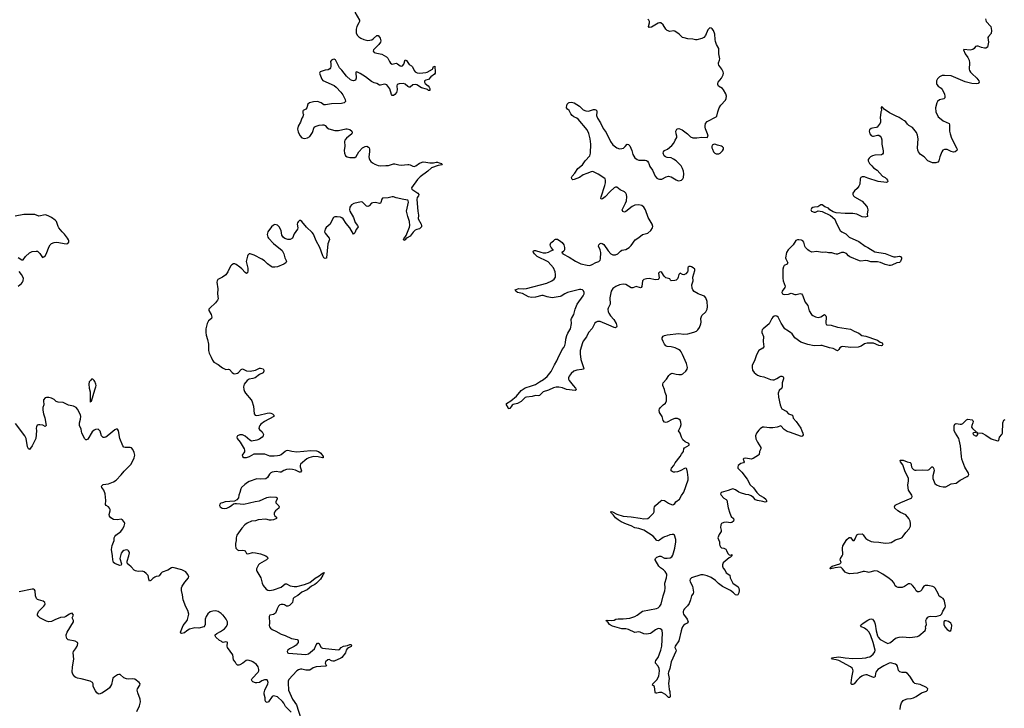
# Model space of a CAD drawing. Header units: inches. Extents: x 2057758 to 2159670, y 827298 to 1016821.
# Tile 22 of 90: x 2116856 to 2132115, y 871550 to 882216. Entities that reach past the tile are written whole.
import ezdxf

# ---------------------------------------------------------------- set-up
doc = ezdxf.new("R2010")
doc.units = ezdxf.units.IN
doc.header["$MEASUREMENT"] = 0
for name, color, linetype in [('C1817', 7, 'Continuous'), ('C1827', 7, 'Continuous'), ('C1828', 7, 'Continuous'), ('C1837', 7, 'Continuous'), ('C1838', 7, 'Continuous')]:
    doc.layers.add(name, color=color, linetype=linetype)

msp = doc.modelspace()

# ---------------------------------------------------------------- linework, layer by layer
at = {"layer": 'C1817', "color": 6, "elevation": 400}
for points in [[(2116830, 878534), (2116890, 878496), (2116910, 878499), (2116946, 878550), (2117010, 878604), (2117050, 878625), (2117110, 878633), (2117131, 878630), (2117170, 878595), (2117210, 878531), (2117230, 878541), (2117250, 878559), (2117270, 878596), (2117306, 878694), (2117327, 878730), (2117350, 878752), (2117390, 878767), (2117430, 878769), (2117576, 878744), (2117602, 878750), (2117617, 878770), (2117618, 878790), (2117613, 878807), (2117599, 878830), (2117550, 878895), (2117512, 878930), (2117464, 878990), (2117450, 879014), (2117425, 879090), (2117407, 879110), (2117350, 879150), (2117310, 879173), (2117270, 879188), (2117250, 879191), (2117155, 879175), (2117090, 879201), (2116919, 879201), (2116788, 879172)], [(2116831, 878089), (2116883, 878130), (2116899, 878150), (2116910, 878172), (2116913, 878210), (2116885, 878270), (2116850, 878317)], [(2120000, 878229), (2119990, 878222), (2119927, 878190), (2119914, 878170), (2119913, 878150), (2119926, 878046), (2119922, 877970), (2119932, 877890), (2119924, 877870), (2119890, 877830), (2119801, 877750), (2119788, 877730), (2119787, 877710), (2119822, 877650), (2119833, 877610), (2119828, 877590), (2119782, 877550), (2119759, 877510), (2119741, 877430), (2119739, 877370), (2119744, 877330), (2119765, 877265), (2119782, 877190), (2119782, 877090), (2119790, 877050), (2119825, 876990), (2119844, 876944), (2119867, 876910), (2119930, 876875), (2119978, 876838), (2120000, 876825)], [(2120000, 872999), (2119979, 873019), (2119930, 873049), (2119890, 873059), (2119850, 873057), (2119810, 873043), (2119770, 873014), (2119745, 872970), (2119728, 872928), (2119730, 872850), (2119725, 872830), (2119710, 872812), (2119632, 872792), (2119570, 872794), (2119490, 872775), (2119448, 872752), (2119410, 872720), (2119370, 872708), (2119355, 872715), (2119350, 872730), (2119389, 872831), (2119450, 872909), (2119457, 872923), (2119477, 873010), (2119463, 873063), (2119430, 873121), (2119387, 873230), (2119379, 873310), (2119365, 873375), (2119366, 873414), (2119376, 873444), (2119414, 873506), (2119470, 873570), (2119475, 873590), (2119458, 873630), (2119430, 873664), (2119370, 873696), (2119230, 873730), (2119210, 873724), (2119150, 873690), (2119064, 873656), (2119043, 873637), (2119019, 873601), (2119006, 873594), (2118970, 873591), (2118950, 873583), (2118918, 873562), (2118890, 873532), (2118870, 873519), (2118857, 873550), (2118845, 873605), (2118818, 873638), (2118783, 873663), (2118755, 873675), (2118690, 873671), (2118650, 873679), (2118632, 873692), (2118583, 873743), (2118547, 873770), (2118529, 873790), (2118520, 873810), (2118522, 873830), (2118548, 873910), (2118556, 873956), (2118553, 873973), (2118542, 873990), (2118530, 874000), (2118510, 874005), (2118470, 873994), (2118450, 873981), (2118430, 873952), (2118421, 873930), (2118409, 873870), (2118436, 873790), (2118430, 873769), (2118410, 873761), (2118390, 873767), (2118330, 873792), (2118310, 873806), (2118297, 873850), (2118296, 873910), (2118280, 874010), (2118290, 874070), (2118318, 874150), (2118322, 874190), (2118328, 874212), (2118344, 874230), (2118423, 874290), (2118450, 874324), (2118475, 874370), (2118484, 874410), (2118479, 874430), (2118449, 874469), (2118430, 874477), (2118370, 874470), (2118310, 874476), (2118270, 874498), (2118246, 874526), (2118242, 874550), (2118260, 874610), (2118257, 874630), (2118250, 874650), (2118230, 874670), (2118198, 874690), (2118188, 874708), (2118192, 874770), (2118180, 874870), (2118158, 874930), (2118128, 874970), (2118125, 874990), (2118150, 875015), (2118230, 875025), (2118310, 875056), (2118350, 875084), (2118430, 875165), (2118476, 875224), (2118586, 875330), (2118631, 875430), (2118641, 875470), (2118631, 875510), (2118610, 875559), (2118590, 875582), (2118568, 875588), (2118490, 875591), (2118470, 875597), (2118453, 875613), (2118408, 875730), (2118387, 875847), (2118370, 875874), (2118350, 875873), (2118330, 875864), (2118236, 875784), (2118190, 875752), (2118170, 875745), (2118150, 875744), (2118125, 875770), (2118101, 875841), (2118090, 875859), (2118070, 875872), (2118030, 875866), (2118010, 875856), (2117979, 875830), (2117910, 875720), (2117890, 875706), (2117879, 875710), (2117863, 875723), (2117820, 875810), (2117810, 875875), (2117784, 875930), (2117785, 875970), (2117799, 876030), (2117803, 876070), (2117797, 876097), (2117750, 876184), (2117730, 876209), (2117688, 876230), (2117610, 876246), (2117530, 876288), (2117450, 876290), (2117423, 876303), (2117390, 876331), (2117348, 876352), (2117310, 876363), (2117274, 876366), (2117250, 876357), (2117227, 876330), (2117225, 876310), (2117230, 876250), (2117217, 876210), (2117213, 876170), (2117225, 876110), (2117246, 876050), (2117266, 875930), (2117250, 875917), (2117213, 875933), (2117170, 875942), (2117150, 875943), (2117127, 875933), (2117115, 875910), (2117113, 875890), (2117119, 875850), (2117106, 875730), (2117050, 875613), (2117010, 875557), (2116990, 875569), (2116979, 875599), (2116956, 875730), (2116938, 875770), (2116790, 875963)], [(2120000, 874734), (2119975, 874725), (2119959, 874710), (2119954, 874690), (2119963, 874670), (2119992, 874652), (2120000, 874651)], [(2118670, 871498), (2118712, 871588), (2118726, 871650), (2118725, 871690), (2118687, 871790), (2118678, 871830), (2118683, 871850), (2118719, 871910), (2118722, 871930), (2118705, 871950), (2118642, 872002), (2118610, 872008), (2118550, 872000), (2118510, 872007), (2118470, 872024), (2118413, 872073), (2118390, 872074), (2118370, 872067), (2118323, 872037), (2118302, 872018), (2118292, 871990), (2118280, 871920), (2118250, 871865), (2118219, 871841), (2118130, 871784), (2118090, 871770), (2118070, 871773), (2118050, 871791), (2118030, 871819), (2117995, 871890), (2117993, 871930), (2117982, 871950), (2117950, 871970), (2117810, 872006), (2117750, 872015), (2117726, 872026), (2117710, 872039), (2117681, 872081), (2117670, 872110), (2117672, 872190), (2117697, 872310), (2117683, 872410), (2117689, 872430), (2117722, 872470), (2117745, 872510), (2117754, 872530), (2117755, 872555), (2117750, 872571), (2117716, 872590), (2117608, 872610), (2117584, 872630), (2117574, 872670), (2117574, 872690), (2117590, 872730), (2117690, 872890), (2117692, 872912), (2117671, 872950), (2117688, 872990), (2117682, 873010), (2117670, 873022), (2117650, 873020), (2117630, 873010), (2117569, 872970), (2117550, 872962), (2117486, 872954), (2117400, 872920), (2117350, 872894), (2117310, 872888), (2117270, 872901), (2117170, 872950), (2117145, 872970), (2117134, 872990), (2117130, 873010), (2117148, 873050), (2117232, 873130), (2117247, 873150), (2117250, 873170), (2117244, 873190), (2117218, 873210), (2117148, 873228), (2117134, 873234), (2117118, 873250), (2117100, 873290), (2117098, 873370), (2117085, 873385), (2117070, 873395), (2117050, 873397), (2116850, 873356)], [(2120000, 872573), (2119990, 872578), (2119978, 872590), (2119950, 872600), (2119898, 872650), (2119885, 872670), (2119886, 872690), (2119911, 872709), (2119970, 872739), (2120000, 872761)]]:
    msp.add_lwpolyline(points, dxfattribs=at)
msp.add_lwpolyline([(2117970, 876649), (2117951, 876630), (2117934, 876606), (2117928, 876572), (2117933, 876510), (2117946, 876450), (2117950, 876294), (2117958, 876302), (2117970, 876305), (2118018, 876482), (2118036, 876530), (2118039, 876550), (2118036, 876570), (2118021, 876610), (2118010, 876629), (2117989, 876649)], close=True, dxfattribs=at)
at = {"layer": 'C1827', "color": 6, "elevation": 400}
for points in [[(2123357, 880000), (2123391, 879990), (2123404, 879970), (2123342, 879958), (2123240, 879920), (2123183, 879870), (2123060, 879780), (2123021, 879739), (2122928, 879610), (2122932, 879590), (2123025, 879530), (2123041, 879510), (2123037, 879490), (2123018, 879462), (2123012, 879430), (2123025, 879250), (2123035, 879190), (2123032, 879130), (2123079, 879050), (2123084, 879030), (2123082, 879010), (2123070, 878990), (2123050, 878977), (2123010, 878968), (2122986, 878954), (2122956, 878924), (2122910, 878862), (2122861, 878838), (2122840, 878820), (2122830, 878805), (2122810, 878795), (2122806, 878806), (2122810, 878821), (2122845, 878875), (2122895, 879005), (2122900, 879030), (2122899, 879090), (2122870, 879170), (2122852, 879250), (2122882, 879390), (2122879, 879410), (2122870, 879421), (2122811, 879429), (2122690, 879457), (2122650, 879474), (2122630, 879474), (2122565, 879455), (2122481, 879450), (2122466, 879434), (2122454, 879386), (2122446, 879374), (2122430, 879371), (2122370, 879386), (2122330, 879382), (2122308, 879372), (2122270, 879332), (2122250, 879323), (2122230, 879329), (2122170, 879390), (2122150, 879395), (2122033, 879367), (2121999, 879350), (2121981, 879330), (2121970, 879310), (2121965, 879270), (2121971, 879250), (2122029, 879150), (2122056, 879076), (2122092, 879030), (2122102, 879010), (2122093, 878990), (2122072, 878968), (2122050, 878917), (2122030, 878895), (2121973, 878990), (2121917, 879057), (2121870, 879131), (2121850, 879147), (2121830, 879155), (2121775, 879165), (2121738, 879162), (2121717, 879150), (2121686, 879094), (2121670, 879050), (2121605, 878995), (2121589, 878971), (2121583, 878950), (2121582, 878930), (2121588, 878908), (2121653, 878830), (2121656, 878810), (2121634, 878746), (2121613, 878530), (2121610, 878524), (2121590, 878518), (2121570, 878530), (2121556, 878556), (2121509, 878690), (2121452, 878790), (2121410, 878893), (2121390, 878919), (2121302, 879002), (2121230, 879090), (2121210, 879105), (2121190, 879104), (2121170, 879087), (2121160, 879070), (2121157, 879050), (2121165, 878990), (2121160, 878970), (2121110, 878898), (2121086, 878834), (2121048, 878812), (2121010, 878811), (2120967, 878827), (2120942, 878842), (2120919, 878879), (2120907, 878950), (2120877, 879010), (2120850, 879032), (2120830, 879041), (2120810, 879043), (2120790, 879036), (2120756, 879010), (2120701, 878930), (2120690, 878890), (2120702, 878850), (2120712, 878830), (2120790, 878751), (2120922, 878642), (2120930, 878630), (2120950, 878590), (2120965, 878530), (2120985, 878485), (2120989, 878470), (2120980, 878450), (2120950, 878430), (2120851, 878389), (2120810, 878381), (2120770, 878384), (2120751, 878391), (2120694, 878434), (2120650, 878480), (2120610, 878508), (2120490, 878568), (2120430, 878588), (2120410, 878587), (2120391, 878569), (2120385, 878555), (2120365, 878470), (2120391, 878370), (2120392, 878328), (2120384, 878296), (2120370, 878287), (2120350, 878300), (2120298, 878358), (2120270, 878383), (2120210, 878426), (2120190, 878436), (2120170, 878437), (2120143, 878417), (2120124, 878396), (2120084, 878310), (2120050, 878266), (2120000, 878229)], [(2122325, 880000), (2122358, 879978), (2122410, 879956), (2122450, 879950), (2122530, 879956), (2122570, 879960), (2122650, 879985), (2122670, 879985), (2122730, 879969), (2122770, 879963), (2122870, 879974), (2122887, 879973), (2122910, 879966), (2122947, 879947), (2122970, 879944), (2122995, 879950), (2123050, 879995), (2123068, 880000)], [(2123210, 880000), (2123230, 879997), (2123270, 880000), (2123271, 880000)], [(2130000, 877206), (2129990, 877207), (2129950, 877195), (2129899, 877161), (2129850, 877144), (2129737, 877137), (2129610, 877152), (2129590, 877150), (2129566, 877134), (2129550, 877106), (2129530, 877088), (2129463, 877123), (2129408, 877132), (2129290, 877167), (2129270, 877170), (2129170, 877162), (2129070, 877183), (2128962, 877222), (2128870, 877290), (2128829, 877350), (2128804, 877370), (2128745, 877405), (2128716, 877430), (2128658, 877518), (2128610, 877606), (2128590, 877625), (2128570, 877630), (2128550, 877623), (2128529, 877610), (2128512, 877588), (2128494, 877546), (2128470, 877505), (2128379, 877430), (2128363, 877410), (2128356, 877390), (2128359, 877370), (2128381, 877310), (2128377, 877230), (2128389, 877150), (2128372, 877128), (2128310, 877090), (2128274, 877026), (2128249, 876950), (2128210, 876859), (2128206, 876830), (2128213, 876790), (2128239, 876750), (2128290, 876709), (2128330, 876692), (2128390, 876683), (2128490, 876643), (2128530, 876638), (2128550, 876640), (2128590, 876656), (2128630, 876684), (2128650, 876692), (2128670, 876694), (2128690, 876686), (2128695, 876675), (2128694, 876654), (2128673, 876590), (2128673, 876527), (2128666, 876510), (2128627, 876470), (2128611, 876430), (2128616, 876370), (2128640, 876250), (2128657, 876210), (2128670, 876190), (2128733, 876150), (2128773, 876113), (2128831, 876090), (2128843, 876043), (2128892, 875990), (2128964, 875890), (2128976, 875850), (2128995, 875810), (2128996, 875784), (2128990, 875769), (2128978, 875762), (2128956, 875764), (2128803, 875823), (2128750, 875837), (2128705, 875870), (2128650, 875925), (2128593, 875907), (2128530, 875896), (2128476, 875896), (2128394, 875906), (2128370, 875902), (2128330, 875880), (2128310, 875860), (2128276, 875810), (2128261, 875770), (2128266, 875726), (2128292, 875670), (2128343, 875590), (2128343, 875570), (2128323, 875530), (2128317, 875483), (2128307, 875470), (2128222, 875418), (2128190, 875411), (2128110, 875425), (2128079, 875421), (2128068, 875410), (2128083, 875370), (2128071, 875350), (2128030, 875342), (2127989, 875310), (2127984, 875290), (2127987, 875270), (2128049, 875210), (2128130, 875100), (2128177, 875010), (2128226, 874966), (2128280, 874890), (2128320, 874850), (2128390, 874813), (2128421, 874790), (2128432, 874770), (2128430, 874747), (2128410, 874742), (2128374, 874754), (2128288, 874768), (2128261, 874781), (2128230, 874813), (2128190, 874840), (2128154, 874854), (2128110, 874862), (2128027, 874887), (2127999, 874899), (2127950, 874932), (2127910, 874947), (2127879, 874941), (2127836, 874924), (2127729, 874891), (2127721, 874879), (2127718, 874870), (2127728, 874850), (2127770, 874803), (2127805, 874785), (2127815, 874775), (2127837, 874657), (2127860, 874570), (2127883, 874523), (2127917, 874490), (2127925, 874470), (2127917, 874450), (2127890, 874426), (2127870, 874423), (2127810, 874433), (2127770, 874429), (2127733, 874410), (2127721, 874390), (2127717, 874350), (2127727, 874310), (2127725, 874290), (2127697, 874243), (2127678, 874190), (2127684, 874164), (2127701, 874130), (2127702, 874090), (2127708, 874070), (2127717, 874050), (2127730, 874038), (2127770, 874030), (2127797, 874017), (2127810, 873995), (2127828, 873948), (2127850, 873928), (2127879, 873921), (2127891, 873930), (2127891, 873910), (2127871, 873890), (2127850, 873880), (2127759, 873801), (2127746, 873774), (2127746, 873750), (2127760, 873720), (2127790, 873682), (2127806, 873646), (2127859, 873610), (2127865, 873570), (2127907, 873490), (2127990, 873430), (2128001, 873410), (2128007, 873373), (2128000, 873340), (2127983, 873310), (2127970, 873304), (2127950, 873310), (2127920, 873340), (2127873, 873373), (2127750, 873434), (2127685, 873485), (2127639, 873530), (2127574, 873574), (2127510, 873601), (2127450, 873617), (2127410, 873617), (2127270, 873571), (2127247, 873550), (2127242, 873530), (2127247, 873510), (2127284, 873444), (2127298, 873350), (2127292, 873330), (2127266, 873294), (2127251, 873230), (2127229, 873171), (2127204, 873136), (2127160, 873090), (2127145, 873070), (2127139, 873050), (2127139, 873030), (2127146, 873010), (2127200, 872930), (2127217, 872890), (2127202, 872870), (2127170, 872853), (2127146, 872834), (2127128, 872810), (2127116, 872784), (2127105, 872750), (2127070, 872595), (2127014, 872510), (2127010, 872490), (2127029, 872450), (2127026, 872430), (2126951, 872270), (2126934, 872166), (2126910, 872110), (2126906, 872090), (2126922, 872010), (2126913, 871933), (2126914, 871894), (2126921, 871841), (2126930, 871810), (2126937, 871730), (2126930, 871719), (2126910, 871719), (2126862, 871762), (2126810, 871797), (2126770, 871796), (2126730, 871783), (2126710, 871782), (2126702, 871802), (2126695, 871890), (2126662, 871910), (2126669, 871930), (2126731, 871989), (2126759, 872050), (2126770, 872130), (2126767, 872167), (2126750, 872203), (2126712, 872250), (2126709, 872270), (2126713, 872290), (2126750, 872336), (2126790, 872450), (2126806, 872514), (2126816, 872716), (2126812, 872752), (2126806, 872766), (2126781, 872781), (2126750, 872784), (2126710, 872767), (2126650, 872720), (2126631, 872710), (2126570, 872698), (2126530, 872705), (2126473, 872730), (2126450, 872735), (2126390, 872726), (2126290, 872773), (2126250, 872781), (2126190, 872782), (2126042, 872822), (2125998, 872850), (2125977, 872877), (2125959, 872890), (2125957, 872897), (2125942, 872910), (2125970, 872914), (2126032, 872908), (2126070, 872916), (2126095, 872930), (2126130, 872938), (2126210, 872934), (2126310, 872947), (2126388, 872972), (2126425, 872990), (2126507, 873053), (2126723, 873097), (2126752, 873108), (2126777, 873130), (2126796, 873164), (2126826, 873290), (2126855, 873370), (2126860, 873410), (2126853, 873490), (2126879, 873570), (2126887, 873610), (2126883, 873630), (2126858, 873670), (2126834, 873694), (2126786, 873726), (2126763, 873750), (2126703, 873850), (2126704, 873856), (2126709, 873870), (2126730, 873889), (2126770, 873905), (2126790, 873904), (2126850, 873877), (2126890, 873874), (2126938, 873882), (2126964, 873896), (2126979, 873921), (2127010, 874030), (2127027, 874130), (2127025, 874165), (2127004, 874230), (2126990, 874242), (2126970, 874244), (2126930, 874238), (2126883, 874217), (2126850, 874208), (2126830, 874198), (2126770, 874152), (2126750, 874146), (2126730, 874149), (2126674, 874214), (2126530, 874307), (2126450, 874337), (2126387, 874347), (2126330, 874377), (2126261, 874401), (2126179, 874439), (2126130, 874470), (2126090, 874502), (2126060, 874540), (2126027, 874570), (2126022, 874582), (2126010, 874590), (2126020, 874600), (2126045, 874595), (2126110, 874558), (2126210, 874527), (2126330, 874516), (2126470, 874497), (2126530, 874484), (2126589, 874490), (2126617, 874510), (2126677, 874570), (2126688, 874592), (2126690, 874650), (2126695, 874670), (2126709, 874690), (2126790, 874763), (2126810, 874774), (2126850, 874770), (2126910, 874728), (2126970, 874703), (2126990, 874706), (2127010, 874723), (2127027, 874750), (2127082, 874790), (2127112, 874848), (2127150, 874896), (2127214, 875090), (2127215, 875125), (2127206, 875210), (2127196, 875256), (2127190, 875266), (2127170, 875271), (2127093, 875227), (2127050, 875212), (2127010, 875206), (2126990, 875207), (2126970, 875216), (2126954, 875230), (2126952, 875250), (2126960, 875270), (2126995, 875310), (2127015, 875350), (2127094, 875450), (2127113, 875487), (2127144, 875530), (2127150, 875570), (2127157, 875583), (2127230, 875628), (2127230, 875638), (2127226, 875650), (2127170, 875677), (2127134, 875710), (2127110, 875750), (2127090, 875812), (2127066, 875850), (2127098, 875910), (2127107, 875947), (2127103, 875983), (2127090, 876015), (2127069, 876030), (2127050, 876037), (2127010, 876037), (2126970, 876023), (2126890, 875983), (2126870, 875979), (2126850, 875983), (2126830, 876006), (2126811, 876071), (2126774, 876130), (2126768, 876170), (2126774, 876190), (2126789, 876211), (2126830, 876250), (2126865, 876275), (2126882, 876310), (2126880, 876390), (2126859, 876439), (2126848, 876490), (2126823, 876550), (2126823, 876570), (2126829, 876591), (2126881, 876650), (2126915, 876705), (2126935, 876725), (2126950, 876735), (2126970, 876739), (2127030, 876725), (2127070, 876721), (2127110, 876722), (2127131, 876729), (2127181, 876770), (2127199, 876801), (2127207, 876830), (2127190, 876890), (2127130, 877030), (2127108, 877070), (2127091, 877090), (2127065, 877110), (2127013, 877133), (2126950, 877148), (2126890, 877154), (2126870, 877165), (2126847, 877190), (2126826, 877230), (2126813, 877270), (2126815, 877290), (2126830, 877315), (2126850, 877326), (2126890, 877335), (2127070, 877356), (2127150, 877345), (2127210, 877349), (2127305, 877375), (2127346, 877394), (2127366, 877410), (2127391, 877449), (2127414, 877506), (2127418, 877530), (2127414, 877590), (2127421, 877619), (2127430, 877635), (2127492, 877690), (2127511, 877730), (2127518, 877770), (2127510, 877850), (2127491, 877910), (2127470, 877934), (2127398, 877958), (2127370, 877972), (2127310, 878006), (2127287, 878030), (2127279, 878058), (2127275, 878110), (2127292, 878170), (2127290, 878230), (2127320, 878330), (2127318, 878350), (2127295, 878375), (2127270, 878388), (2127251, 878391), (2127229, 878391), (2127216, 878384), (2127209, 878371), (2127213, 878327), (2127206, 878310), (2127180, 878280), (2127150, 878266), (2127130, 878270), (2127090, 878290), (2127070, 878270), (2127062, 878230), (2127050, 878203), (2127030, 878184), (2127010, 878176), (2126953, 878173), (2126941, 878181), (2126930, 878204), (2126870, 878216), (2126845, 878245), (2126810, 878299), (2126790, 878309), (2126770, 878306), (2126756, 878290), (2126764, 878216), (2126759, 878201), (2126750, 878193), (2126710, 878188), (2126610, 878207), (2126570, 878202), (2126531, 878190), (2126509, 878171), (2126496, 878084), (2126490, 878070), (2126475, 878065), (2126410, 878086), (2126356, 878064), (2126330, 878065), (2126250, 878113), (2126210, 878120), (2126150, 878107), (2126095, 878085), (2126049, 878050), (2126021, 878010), (2126002, 877910), (2126005, 877810), (2125974, 877750), (2125970, 877730), (2125976, 877690), (2125986, 877670), (2126012, 877630), (2126062, 877570), (2126098, 877510), (2126110, 877470), (2126105, 877455), (2126090, 877445), (2126070, 877447), (2125985, 877485), (2125850, 877539), (2125810, 877539), (2125790, 877531), (2125770, 877513), (2125727, 877433), (2125670, 877370), (2125638, 877302), (2125590, 877237), (2125576, 877210), (2125544, 877090), (2125542, 877042), (2125552, 876952), (2125566, 876906), (2125595, 876830), (2125597, 876810), (2125590, 876803), (2125570, 876796), (2125490, 876787), (2125446, 876774), (2125402, 876738), (2125370, 876693), (2125362, 876670), (2125362, 876650), (2125373, 876630), (2125433, 876550), (2125470, 876510), (2125480, 876490), (2125479, 876481), (2125467, 876473), (2125330, 876490), (2125270, 876515), (2125210, 876526), (2125170, 876525), (2125130, 876516), (2125050, 876477), (2124970, 876451), (2124910, 876397), (2124890, 876391), (2124850, 876393), (2124799, 876381), (2124710, 876371), (2124690, 876363), (2124630, 876301), (2124570, 876271), (2124506, 876254), (2124490, 876244), (2124450, 876196), (2124430, 876189), (2124425, 876210), (2124398, 876250), (2124402, 876270), (2124470, 876312), (2124557, 876383), (2124626, 876474), (2124690, 876516), (2124790, 876544), (2124850, 876568), (2124910, 876608), (2124976, 876644), (2125031, 876690), (2125093, 876767), (2125144, 876870), (2125181, 876930), (2125210, 877003), (2125239, 877050), (2125263, 877110), (2125290, 877140), (2125307, 877170), (2125315, 877210), (2125320, 877270), (2125334, 877326), (2125350, 877361), (2125383, 877410), (2125390, 877430), (2125407, 877510), (2125405, 877570), (2125409, 877590), (2125445, 877650), (2125467, 877733), (2125497, 877810), (2125590, 877938), (2125602, 877970), (2125603, 877990), (2125595, 878015), (2125580, 878030), (2125550, 878039), (2125530, 878039), (2125344, 877990), (2125302, 877970), (2125250, 877933), (2125230, 877926), (2125110, 877910), (2125030, 877925), (2124970, 877945), (2124950, 877945), (2124850, 877920), (2124790, 877911), (2124743, 877923), (2124650, 877975), (2124570, 877988), (2124543, 878010), (2124534, 878030), (2124589, 878050), (2124669, 878049), (2124710, 878054), (2125026, 878134), (2125105, 878170), (2125141, 878199), (2125160, 878230), (2125162, 878270), (2125155, 878310), (2125130, 878372), (2125046, 878466), (2124875, 878550), (2124835, 878590), (2124821, 878610), (2124815, 878630), (2124830, 878642), (2124850, 878640), (2124934, 878614), (2124970, 878607), (2125010, 878606), (2125050, 878615), (2125090, 878635), (2125131, 878649), (2125116, 878656), (2125091, 878690), (2125080, 878710), (2125077, 878730), (2125090, 878760), (2125130, 878789), (2125148, 878812), (2125161, 878819), (2125190, 878815), (2125242, 878782), (2125263, 878763), (2125287, 878730), (2125299, 878690), (2125300, 878650), (2125290, 878633), (2125270, 878614), (2125251, 878610), (2125266, 878606), (2125273, 878590), (2125370, 878540), (2125470, 878478), (2125550, 878435), (2125650, 878413), (2125690, 878410), (2125730, 878422), (2125786, 878454), (2125830, 878473), (2125850, 878491), (2125855, 878510), (2125861, 878610), (2125851, 878651), (2125826, 878710), (2125830, 878730), (2125850, 878747), (2125870, 878753), (2125882, 878750), (2125910, 878733), (2125976, 878636), (2126019, 878590), (2126050, 878574), (2126090, 878572), (2126127, 878590), (2126169, 878631), (2126190, 878646), (2126250, 878659), (2126301, 878690), (2126330, 878721), (2126392, 878808), (2126450, 878840), (2126510, 878887), (2126570, 878902), (2126589, 878911), (2126639, 878950), (2126664, 878990), (2126667, 879013), (2126659, 879050), (2126598, 879150), (2126556, 879270), (2126530, 879310), (2126496, 879336), (2126450, 879348), (2126390, 879342), (2126350, 879321), (2126250, 879244), (2126230, 879236), (2126204, 879244), (2126195, 879270), (2126247, 879373), (2126259, 879410), (2126265, 879470), (2126259, 879510), (2126251, 879531), (2126230, 879548), (2126162, 879582), (2126110, 879620), (2126090, 879624), (2126070, 879613), (2126005, 879555), (2125930, 879471), (2125890, 879439), (2125870, 879436), (2125864, 879450), (2125865, 879470), (2125925, 879650), (2125933, 879690), (2125933, 879733), (2125928, 879750), (2125910, 879767), (2125822, 879822), (2125750, 879860), (2125730, 879865), (2125710, 879862), (2125647, 879833), (2125588, 879812), (2125530, 879771), (2125450, 879741), (2125430, 879735), (2125413, 879750), (2125410, 879770), (2125420, 879790), (2125460, 879840), (2125505, 879910), (2125577, 879970), (2125599, 880000)], [(2126599, 880000), (2126606, 879990), (2126622, 879942), (2126663, 879883), (2126706, 879790), (2126730, 879762), (2126750, 879749), (2126770, 879744), (2126810, 879746), (2126876, 879784), (2126910, 879792), (2126950, 879783), (2127030, 879735), (2127050, 879725), (2127070, 879722), (2127110, 879731), (2127135, 879750), (2127144, 879770), (2127148, 879830), (2127142, 879870), (2127130, 879910), (2127106, 879950), (2127059, 880000)], [(2130000, 879764), (2129950, 879781), (2129910, 879782), (2129891, 879770), (2129880, 879750), (2129877, 879670), (2129863, 879637), (2129836, 879604), (2129795, 879565), (2129770, 879530), (2129770, 879510), (2129777, 879490), (2129792, 879472), (2129910, 879407), (2129978, 879330), (2129990, 879310), (2130000, 879273)], [(2130000, 879265), (2129990, 879210), (2129993, 879167), (2129961, 879159), (2129910, 879162), (2129830, 879205), (2129770, 879216), (2129650, 879215), (2129510, 879222), (2129462, 879242), (2129413, 879273), (2129390, 879295), (2129336, 879316), (2129290, 879349), (2129270, 879349), (2129223, 879317), (2129172, 879312), (2129150, 879306), (2129126, 879290), (2129117, 879270), (2129129, 879249), (2129170, 879233), (2129190, 879235), (2129230, 879256), (2129290, 879247), (2129424, 879184), (2129487, 879127), (2129509, 879070), (2129574, 878950), (2129595, 878930), (2129660, 878900), (2129709, 878850), (2129863, 878783), (2129958, 878710), (2130000, 878686)], [(2130000, 878481), (2129970, 878488), (2129890, 878477), (2129870, 878480), (2129723, 878543), (2129700, 878560), (2129670, 878595), (2129630, 878612), (2129590, 878610), (2129530, 878586), (2129510, 878583), (2129487, 878587), (2129444, 878604), (2129390, 878606), (2129350, 878615), (2129290, 878609), (2129210, 878628), (2129130, 878616), (2129090, 878635), (2129070, 878651), (2129036, 878690), (2129025, 878710), (2129010, 878770), (2128992, 878790), (2128970, 878801), (2128930, 878808), (2128910, 878805), (2128886, 878794), (2128843, 878730), (2128766, 878650), (2128739, 878610), (2128726, 878530), (2128730, 878510), (2128758, 878450), (2128757, 878443), (2128751, 878429), (2128705, 878410), (2128692, 878390), (2128681, 878350), (2128685, 878210), (2128690, 878170), (2128719, 878090), (2128716, 878070), (2128672, 878010), (2128669, 877990), (2128680, 877970), (2128690, 877963), (2128710, 877960), (2128773, 877967), (2128810, 877978), (2128830, 877977), (2128870, 877959), (2128890, 877957), (2128930, 877972), (2128950, 877975), (2128972, 877972), (2128990, 877950), (2129030, 877841), (2129068, 877790), (2129089, 877709), (2129128, 877650), (2129150, 877633), (2129190, 877613), (2129230, 877605), (2129270, 877614), (2129330, 877648), (2129348, 877630), (2129353, 877613), (2129350, 877514), (2129357, 877497), (2129366, 877490), (2129430, 877486), (2129530, 877454), (2129730, 877424), (2129791, 877390), (2129859, 877359), (2129906, 877326), (2129970, 877316), (2130000, 877306)], [(2120000, 876825), (2120030, 876807), (2120050, 876798), (2120090, 876801), (2120110, 876797), (2120150, 876750), (2120170, 876738), (2120190, 876732), (2120230, 876739), (2120249, 876750), (2120290, 876799), (2120310, 876806), (2120370, 876778), (2120430, 876773), (2120510, 876786), (2120570, 876818), (2120590, 876821), (2120629, 876809), (2120641, 876790), (2120640, 876770), (2120630, 876748), (2120570, 876721), (2120506, 876670), (2120470, 876656), (2120410, 876650), (2120379, 876630), (2120336, 876570), (2120327, 876530), (2120328, 876490), (2120338, 876458), (2120354, 876430), (2120442, 876330), (2120454, 876310), (2120477, 876230), (2120490, 876112), (2120507, 876090), (2120526, 876086), (2120562, 876090), (2120690, 876122), (2120730, 876126), (2120750, 876122), (2120774, 876110), (2120794, 876090), (2120795, 876070), (2120649, 875991), (2120594, 875950), (2120577, 875930), (2120565, 875910), (2120564, 875884), (2120571, 875870), (2120613, 875830), (2120633, 875790), (2120628, 875770), (2120615, 875750), (2120570, 875718), (2120530, 875703), (2120450, 875688), (2120422, 875702), (2120350, 875764), (2120310, 875785), (2120270, 875788), (2120232, 875768), (2120220, 875750), (2120225, 875730), (2120274, 875674), (2120333, 875570), (2120338, 875550), (2120338, 875522), (2120305, 875470), (2120307, 875450), (2120330, 875435), (2120350, 875433), (2120370, 875437), (2120415, 875450), (2120489, 875490), (2120510, 875494), (2120590, 875490), (2120650, 875494), (2120730, 875463), (2120799, 875459), (2120850, 875464), (2120890, 875471), (2120910, 875481), (2120970, 875534), (2120990, 875544), (2121010, 875546), (2121071, 875531), (2121150, 875524), (2121370, 875543), (2121457, 875537), (2121487, 875527), (2121522, 875502), (2121557, 875450), (2121561, 875430), (2121551, 875429), (2121484, 875444), (2121410, 875452), (2121336, 875430), (2121304, 875416), (2121209, 875330), (2121201, 875310), (2121202, 875290), (2121222, 875230), (2121210, 875209), (2121190, 875208), (2121130, 875237), (2121082, 875250), (2121030, 875254), (2120993, 875250), (2120950, 875235), (2120910, 875210), (2120890, 875208), (2120830, 875218), (2120770, 875205), (2120750, 875196), (2120730, 875177), (2120696, 875124), (2120670, 875106), (2120590, 875099), (2120530, 875102), (2120410, 875064), (2120384, 875050), (2120343, 875017), (2120294, 874970), (2120281, 874950), (2120270, 874890), (2120253, 874850), (2120248, 874810), (2120223, 874777), (2120183, 874757), (2120041, 874750), (2120000, 874734)], [(2120000, 874651), (2120030, 874646), (2120068, 874650), (2120109, 874670), (2120142, 874698), (2120170, 874715), (2120190, 874721), (2120217, 874723), (2120330, 874710), (2120507, 874753), (2120570, 874763), (2120686, 874814), (2120710, 874820), (2120744, 874824), (2120830, 874819), (2120845, 874810), (2120844, 874790), (2120828, 874752), (2120827, 874730), (2120870, 874684), (2120878, 874670), (2120874, 874650), (2120820, 874610), (2120803, 874590), (2120798, 874570), (2120799, 874550), (2120809, 874529), (2120838, 874510), (2120835, 874490), (2120789, 874471), (2120754, 874466), (2120730, 874466), (2120670, 874478), (2120550, 874468), (2120510, 874456), (2120450, 874450), (2120380, 874420), (2120347, 874393), (2120298, 874342), (2120223, 874230), (2120211, 874191), (2120212, 874150), (2120198, 874102), (2120199, 874070), (2120207, 874030), (2120230, 874003), (2120250, 873996), (2120310, 873998), (2120334, 873994), (2120348, 873988), (2120358, 873978), (2120371, 873950), (2120390, 873945), (2120470, 873964), (2120510, 873960), (2120590, 873944), (2120670, 873913), (2120699, 873890), (2120704, 873870), (2120682, 873850), (2120575, 873790), (2120555, 873770), (2120524, 873710), (2120524, 873690), (2120530, 873676), (2120594, 873570), (2120613, 873490), (2120628, 873450), (2120674, 873394), (2120702, 873382), (2120730, 873376), (2120790, 873385), (2120910, 873426), (2120970, 873476), (2120990, 873476), (2121050, 873448), (2121110, 873435), (2121150, 873439), (2121270, 873470), (2121350, 873500), (2121435, 873565), (2121498, 873602), (2121550, 873642), (2121559, 873641), (2121570, 873655), (2121577, 873650), (2121570, 873639), (2121562, 873638), (2121565, 873630), (2121557, 873623), (2121554, 873610), (2121516, 873550), (2121457, 873490), (2121430, 873469), (2121379, 873441), (2121310, 873386), (2121230, 873348), (2121164, 873296), (2121110, 873267), (2121096, 873250), (2121083, 873190), (2121038, 873142), (2121010, 873130), (2120990, 873133), (2120962, 873150), (2120938, 873158), (2120910, 873157), (2120890, 873150), (2120868, 873130), (2120844, 873090), (2120827, 873033), (2120819, 873021), (2120790, 873001), (2120731, 872990), (2120721, 872970), (2120726, 872870), (2120724, 872830), (2120727, 872810), (2120742, 872790), (2120770, 872770), (2120827, 872747), (2120910, 872699), (2120970, 872676), (2121070, 872629), (2121154, 872614), (2121165, 872610), (2121174, 872594), (2121171, 872570), (2121143, 872530), (2121110, 872506), (2121035, 872470), (2121011, 872450), (2121001, 872430), (2121007, 872410), (2121022, 872402), (2121290, 872385), (2121330, 872393), (2121426, 872470), (2121449, 872531), (2121470, 872559), (2121490, 872558), (2121530, 872492), (2121550, 872482), (2121790, 872456), (2121810, 872459), (2121840, 872490), (2121875, 872510), (2121938, 872522), (2121970, 872540), (2121990, 872540), (2121996, 872530), (2121995, 872505), (2121950, 872486), (2121929, 872471), (2121916, 872450), (2121904, 872410), (2121850, 872339), (2121835, 872325), (2121730, 872280), (2121710, 872279), (2121690, 872284), (2121650, 872307), (2121630, 872302), (2121596, 872270), (2121592, 872250), (2121610, 872210), (2121597, 872203), (2121450, 872193), (2121405, 872175), (2121350, 872141), (2121330, 872138), (2121290, 872143), (2121230, 872155), (2121210, 872155), (2121176, 872144), (2121150, 872128), (2121026, 871994), (2121016, 871970), (2121015, 871945), (2121024, 871830), (2121086, 871690), (2121145, 871605), (2121211, 871391)], [(2130000, 873656), (2129950, 873669), (2129930, 873667), (2129839, 873641), (2129714, 873634), (2129670, 873648), (2129650, 873661), (2129610, 873711), (2129589, 873729), (2129570, 873734), (2129494, 873726), (2129428, 873708), (2129418, 873710), (2129421, 873730), (2129450, 873750), (2129567, 873790), (2129588, 873810), (2129573, 873850), (2129577, 873870), (2129605, 873910), (2129612, 873930), (2129606, 874030), (2129611, 874069), (2129673, 874167), (2129710, 874196), (2129733, 874193), (2129770, 874148), (2129790, 874149), (2129806, 874174), (2129830, 874235), (2129850, 874247), (2129910, 874253), (2129930, 874238), (2129947, 874207), (2129970, 874179), (2130000, 874160)], [(2120000, 872761), (2120030, 872783), (2120054, 872810), (2120074, 872850), (2120075, 872890), (2120058, 872930), (2120010, 872990), (2120000, 872999)], [(2130000, 872750), (2129990, 872760), (2129950, 872791), (2129902, 872810), (2129889, 872830), (2129903, 872850), (2129928, 872870), (2130000, 872913)], [(2121064, 871490), (2120977, 871577), (2120950, 871628), (2120930, 871655), (2120850, 871725), (2120790, 871745), (2120770, 871734), (2120710, 871652), (2120690, 871642), (2120670, 871650), (2120661, 871670), (2120659, 871710), (2120643, 871770), (2120643, 871790), (2120653, 871830), (2120700, 871930), (2120705, 871950), (2120698, 871978), (2120690, 871990), (2120650, 871992), (2120610, 871975), (2120570, 871951), (2120530, 871943), (2120510, 871945), (2120470, 871961), (2120458, 871970), (2120450, 871990), (2120457, 872010), (2120550, 872107), (2120560, 872130), (2120564, 872150), (2120553, 872190), (2120528, 872228), (2120470, 872272), (2120450, 872281), (2120390, 872294), (2120368, 872290), (2120313, 872247), (2120270, 872223), (2120250, 872217), (2120230, 872218), (2120210, 872238), (2120193, 872270), (2120170, 872299), (2120157, 872377), (2120079, 872490), (2120073, 872510), (2120079, 872570), (2120070, 872576), (2120050, 872577), (2120010, 872568), (2120000, 872573)], [(2130000, 872063), (2129990, 872067), (2129970, 872068), (2129930, 872059), (2129909, 872050), (2129870, 872023), (2129830, 871983), (2129790, 871931), (2129770, 871918), (2129750, 871920), (2129744, 871930), (2129743, 871943), (2129751, 872029), (2129771, 872130), (2129769, 872150), (2129759, 872170), (2129730, 872194), (2129550, 872289), (2129510, 872303), (2129455, 872310), (2129435, 872330), (2129550, 872348), (2129650, 872331), (2129770, 872322), (2129910, 872324), (2129970, 872333), (2130000, 872340)]]:
    msp.add_lwpolyline(points, dxfattribs=at)
at = {"layer": 'C1828', "color": 6, "elevation": 400}
for points in [[(2122050, 882334), (2122122, 882210), (2122121, 882190), (2122114, 882170), (2122080, 882110), (2122069, 882070), (2122070, 882010), (2122092, 881970), (2122112, 881950), (2122143, 881930), (2122191, 881910), (2122250, 881896), (2122283, 881897), (2122314, 881906), (2122337, 881923), (2122390, 881974), (2122410, 881970), (2122430, 881948), (2122440, 881930), (2122451, 881890), (2122449, 881870), (2122420, 881830), (2122339, 881750), (2122334, 881730), (2122350, 881710), (2122390, 881696), (2122470, 881681), (2122541, 881641), (2122562, 881622), (2122588, 881568), (2122605, 881545), (2122630, 881528), (2122690, 881541), (2122710, 881535), (2122750, 881501), (2122770, 881495), (2122790, 881501), (2122810, 881529), (2122830, 881592), (2122850, 881582), (2122890, 881524), (2122930, 881501), (2122946, 881486), (2122968, 881430), (2122983, 881410), (2123014, 881394), (2123059, 881390), (2123150, 881398), (2123170, 881405), (2123251, 881449), (2123260, 881460), (2123270, 881492), (2123290, 881496), (2123296, 881404), (2123296, 881390), (2123286, 881374), (2123230, 881332), (2123190, 881292), (2123150, 881282), (2123130, 881270), (2123131, 881250), (2123142, 881230), (2123187, 881190), (2123201, 881170), (2123211, 881150), (2123210, 881117), (2123190, 881122), (2123175, 881135), (2123161, 881141), (2123082, 881162), (2123010, 881207), (2122990, 881211), (2122950, 881208), (2122910, 881172), (2122890, 881171), (2122870, 881183), (2122830, 881219), (2122806, 881226), (2122738, 881222), (2122706, 881210), (2122701, 881190), (2122704, 881130), (2122695, 881090), (2122670, 881058), (2122650, 881044), (2122630, 881043), (2122620, 881060), (2122590, 881146), (2122546, 881206), (2122530, 881213), (2122510, 881216), (2122490, 881215), (2122450, 881200), (2122430, 881204), (2122390, 881226), (2122350, 881239), (2122310, 881259), (2122213, 881330), (2122130, 881382), (2122090, 881402), (2122070, 881407), (2122064, 881396), (2122072, 881310), (2122058, 881282), (2122030, 881271), (2122010, 881272), (2121983, 881283), (2121921, 881341), (2121850, 881432), (2121814, 881470), (2121750, 881592), (2121730, 881604), (2121710, 881601), (2121686, 881590), (2121671, 881570), (2121677, 881530), (2121677, 881490), (2121675, 881470), (2121664, 881456), (2121638, 881442), (2121590, 881434), (2121511, 881410), (2121503, 881390), (2121507, 881370), (2121537, 881297), (2121553, 881273), (2121730, 881195), (2121759, 881170), (2121832, 881092), (2121862, 881050), (2121900, 880980), (2121903, 880950), (2121887, 880930), (2121843, 880917), (2121690, 880911), (2121597, 880897), (2121570, 880900), (2121526, 880930), (2121470, 880948), (2121410, 880946), (2121349, 880931), (2121324, 880910), (2121305, 880850), (2121288, 880832), (2121251, 880810), (2121243, 880797), (2121243, 880770), (2121252, 880750), (2121246, 880714), (2121229, 880690), (2121207, 880630), (2121174, 880566), (2121163, 880523), (2121170, 880478), (2121200, 880420), (2121230, 880387), (2121270, 880375), (2121315, 880385), (2121350, 880407), (2121395, 880470), (2121421, 880550), (2121437, 880563), (2121496, 880584), (2121550, 880590), (2121570, 880588), (2121590, 880577), (2121622, 880542), (2121645, 880525), (2121742, 880502), (2121799, 880501), (2121910, 880525), (2121930, 880525), (2121970, 880516), (2122001, 880490), (2122011, 880469), (2122001, 880450), (2121919, 880381), (2121896, 880350), (2121888, 880330), (2121896, 880256), (2121883, 880190), (2121889, 880149), (2121907, 880107), (2121930, 880090), (2121970, 880082), (2122010, 880080), (2122050, 880084), (2122070, 880096), (2122110, 880170), (2122170, 880230), (2122210, 880254), (2122235, 880255), (2122261, 880241), (2122270, 880230), (2122278, 880210), (2122277, 880170), (2122267, 880090), (2122270, 880066), (2122280, 880040), (2122298, 880018), (2122325, 880000)], [(2127059, 880000), (2127031, 880030), (2126990, 880058), (2126950, 880074), (2126890, 880081), (2126867, 880090), (2126842, 880110), (2126827, 880150), (2126834, 880170), (2126850, 880188), (2126896, 880210), (2126965, 880270), (2126994, 880306), (2127014, 880350), (2127038, 880390), (2127040, 880410), (2127028, 880448), (2127025, 880490), (2127041, 880519), (2127052, 880528), (2127070, 880533), (2127124, 880510), (2127208, 880448), (2127250, 880404), (2127290, 880387), (2127350, 880384), (2127430, 880399), (2127510, 880394), (2127526, 880410), (2127517, 880450), (2127485, 880525), (2127479, 880550), (2127478, 880570), (2127486, 880610), (2127510, 880640), (2127649, 880710), (2127659, 880721), (2127674, 880790), (2127697, 880850), (2127720, 880890), (2127792, 880968), (2127804, 880996), (2127808, 881030), (2127800, 881070), (2127764, 881130), (2127746, 881150), (2127686, 881186), (2127674, 881210), (2127674, 881230), (2127681, 881250), (2127732, 881310), (2127759, 881361), (2127764, 881390), (2127760, 881410), (2127739, 881450), (2127690, 881510), (2127685, 881530), (2127688, 881550), (2127703, 881590), (2127705, 881610), (2127693, 881690), (2127693, 881750), (2127689, 881770), (2127657, 881830), (2127640, 881880), (2127634, 881910), (2127630, 881990), (2127610, 882047), (2127590, 882074), (2127570, 882087), (2127550, 882088), (2127523, 882057), (2127484, 881970), (2127457, 881943), (2127430, 881926), (2127350, 881906), (2127330, 881906), (2127290, 881913), (2127210, 881919), (2127153, 881933), (2127130, 881943), (2127074, 881994), (2127010, 882040), (2126990, 882043), (2126930, 882032), (2126890, 882047), (2126868, 882070), (2126830, 882137), (2126790, 882166), (2126770, 882167), (2126750, 882162), (2126650, 882103), (2126610, 882096), (2126601, 882110), (2126614, 882170), (2126614, 882190), (2126607, 882207), (2126590, 882222)], [(2125599, 880000), (2125620, 880030), (2125692, 880110), (2125703, 880150), (2125705, 880290), (2125697, 880370), (2125675, 880455), (2125649, 880509), (2125510, 880673), (2125489, 880689), (2125445, 880710), (2125420, 880730), (2125398, 880758), (2125370, 880810), (2125344, 880830), (2125330, 880849), (2125334, 880890), (2125342, 880910), (2125361, 880930), (2125370, 880935), (2125410, 880938), (2125450, 880927), (2125530, 880875), (2125590, 880820), (2125630, 880802), (2125670, 880798), (2125750, 880823), (2125770, 880823), (2125793, 880813), (2125801, 880790), (2125796, 880730), (2125810, 880693), (2125859, 880619), (2125901, 880530), (2125944, 880470), (2126011, 880330), (2126050, 880276), (2126110, 880229), (2126154, 880214), (2126190, 880219), (2126212, 880228), (2126241, 880250), (2126270, 880287), (2126290, 880283), (2126310, 880263), (2126342, 880190), (2126359, 880130), (2126390, 880079), (2126427, 880050), (2126450, 880042), (2126470, 880038), (2126550, 880039), (2126570, 880035), (2126584, 880024), (2126599, 880000)], [(2123068, 880000), (2123110, 880012), (2123150, 880010), (2123210, 880000)], [(2123271, 880000), (2123310, 880009), (2123330, 880008), (2123357, 880000)]]:
    msp.add_lwpolyline(points, dxfattribs=at)
msp.add_lwpolyline([(2127630, 880287), (2127610, 880285), (2127588, 880272), (2127583, 880250), (2127585, 880230), (2127591, 880210), (2127611, 880170), (2127630, 880151), (2127650, 880139), (2127690, 880136), (2127710, 880148), (2127750, 880187), (2127761, 880210), (2127761, 880230), (2127750, 880245), (2127730, 880258), (2127672, 880272)], close=True, dxfattribs=at)
at = {"layer": 'C1837', "color": 6, "elevation": 400}
for points in [[(2130023, 880000), (2130028, 879990), (2130060, 879950), (2130090, 879923), (2130145, 879885), (2130230, 879795), (2130270, 879770), (2130291, 879751), (2130306, 879730), (2130310, 879710), (2130302, 879698), (2130287, 879693), (2130159, 879710), (2130000, 879764)], [(2131056, 880000), (2131050, 879998), (2131010, 879998), (2131005, 880000)], [(2130000, 879273), (2130001, 879270), (2130000, 879265)], [(2130000, 878686), (2130110, 878623), (2130270, 878593), (2130370, 878552), (2130403, 878543), (2130430, 878541), (2130490, 878551), (2130506, 878546), (2130521, 878530), (2130521, 878510), (2130509, 878471), (2130490, 878453), (2130450, 878452), (2130370, 878414), (2130350, 878408), (2130330, 878408), (2130270, 878426), (2130197, 878457), (2130150, 878467), (2130048, 878468), (2130000, 878481)], [(2130000, 877306), (2130104, 877270), (2130148, 877250), (2130190, 877223), (2130221, 877210), (2130232, 877192), (2130230, 877182), (2130221, 877170), (2130210, 877166), (2130170, 877171), (2130090, 877206), (2130000, 877206)], [(2130000, 874160), (2130010, 874153), (2130054, 874134), (2130090, 874126), (2130170, 874124), (2130269, 874109), (2130330, 874113), (2130360, 874120), (2130430, 874157), (2130510, 874184), (2130530, 874195), (2130550, 874214), (2130590, 874272), (2130642, 874330), (2130659, 874370), (2130663, 874410), (2130655, 874450), (2130636, 874490), (2130590, 874547), (2130505, 874585), (2130464, 874610), (2130419, 874650), (2130412, 874670), (2130426, 874694), (2130510, 874739), (2130674, 874806), (2130681, 874810), (2130688, 874830), (2130681, 874850), (2130633, 874930), (2130623, 874963), (2130620, 875010), (2130631, 875070), (2130629, 875110), (2130574, 875230), (2130541, 875321), (2130508, 875370), (2130501, 875390), (2130505, 875395), (2130550, 875394), (2130610, 875369), (2130658, 875358), (2130666, 875346), (2130676, 875290), (2130686, 875270), (2130708, 875248), (2130730, 875239), (2130750, 875237), (2130850, 875246), (2130930, 875240), (2130951, 875250), (2130990, 875290), (2131010, 875289), (2131021, 875261), (2131026, 875230), (2131009, 875150), (2131009, 875110), (2131039, 875030), (2131064, 875010), (2131110, 874993), (2131170, 874980), (2131210, 874982), (2131290, 875027), (2131370, 875035), (2131430, 875082), (2131540, 875140), (2131554, 875150), (2131565, 875170), (2131560, 875190), (2131504, 875284), (2131459, 875410), (2131450, 875450), (2131438, 875618), (2131417, 875710), (2131410, 875730), (2131357, 875810), (2131339, 875850), (2131336, 875924), (2131350, 875951), (2131370, 875961), (2131430, 875953), (2131450, 875953), (2131470, 875959), (2131530, 876020), (2131550, 876027), (2131616, 876016), (2131630, 876010), (2131635, 875990), (2131630, 875970), (2131610, 875930), (2131606, 875906), (2131622, 875882), (2131676, 875836), (2131692, 875828), (2131682, 875818), (2131650, 875820), (2131630, 875812), (2131635, 875790), (2131670, 875771), (2131689, 875771), (2131705, 875790), (2131698, 875810), (2131704, 875816), (2131770, 875812), (2131830, 875782), (2131910, 875726), (2132010, 875695), (2132030, 875698), (2132039, 875750), (2132076, 875790), (2132085, 875810), (2132095, 875970), (2132110, 876012), (2132130, 876021)], [(2130000, 872913), (2130030, 872930), (2130050, 872934), (2130071, 872930), (2130090, 872911), (2130105, 872885), (2130114, 872854), (2130128, 872750), (2130148, 872670), (2130159, 872650), (2130190, 872615), (2130290, 872562), (2130310, 872556), (2130338, 872562), (2130353, 872570), (2130430, 872634), (2130486, 872654), (2130537, 872657), (2130651, 872649), (2130770, 872663), (2130790, 872670), (2130890, 872756), (2130901, 872790), (2130896, 872810), (2130910, 872850), (2130901, 872910), (2130908, 872932), (2130930, 872959), (2130950, 872970), (2130970, 872975), (2131052, 872972), (2131126, 872994), (2131145, 873015), (2131163, 873057), (2131198, 873110), (2131202, 873130), (2131190, 873210), (2131177, 873237), (2131167, 873250), (2131129, 873270), (2131108, 873288), (2131091, 873330), (2131043, 873410), (2131030, 873425), (2131010, 873437), (2130931, 873451), (2130890, 873450), (2130870, 873440), (2130850, 873413), (2130836, 873384), (2130817, 873363), (2130790, 873354), (2130770, 873356), (2130750, 873371), (2130727, 873410), (2130690, 873454), (2130670, 873471), (2130650, 873480), (2130630, 873480), (2130570, 873438), (2130530, 873419), (2130470, 873423), (2130444, 873430), (2130426, 873446), (2130408, 873490), (2130381, 873521), (2130330, 873563), (2130234, 873630), (2130150, 873674), (2130110, 873679), (2130010, 873653), (2130000, 873656)], [(2130000, 872340), (2130030, 872348), (2130050, 872360), (2130085, 872390), (2130110, 872426), (2130113, 872450), (2130082, 872570), (2130042, 872690), (2130015, 872735), (2130000, 872750)], [(2130502, 871530), (2130507, 871590), (2130523, 871637), (2130548, 871670), (2130570, 871683), (2130610, 871696), (2130670, 871701), (2130710, 871714), (2130750, 871732), (2130830, 871789), (2130910, 871817), (2130923, 871830), (2130928, 871850), (2130910, 871870), (2130810, 871920), (2130750, 871927), (2130730, 871935), (2130711, 871951), (2130650, 872049), (2130616, 872090), (2130590, 872103), (2130530, 872103), (2130494, 872114), (2130477, 872137), (2130461, 872201), (2130450, 872219), (2130431, 872231), (2130350, 872252), (2130329, 872250), (2130249, 872210), (2130156, 872150), (2130124, 872110), (2130117, 872090), (2130114, 872046), (2130107, 872033), (2130090, 872028), (2130000, 872063)]]:
    msp.add_lwpolyline(points, dxfattribs=at)
msp.add_lwpolyline([(2131213, 872907), (2131190, 872907), (2131181, 872899), (2131177, 872883), (2131179, 872850), (2131193, 872810), (2131230, 872768), (2131270, 872746), (2131285, 872755), (2131299, 872790), (2131304, 872830), (2131296, 872850), (2131285, 872870), (2131250, 872894)], close=True, dxfattribs=at)
at = {"layer": 'C1838', "color": 6, "elevation": 400}
for points in [[(2131824, 882230), (2131835, 882190), (2131906, 882110), (2131919, 882050), (2131910, 882003), (2131870, 881958), (2131862, 881938), (2131869, 881869), (2131855, 881790), (2131830, 881776), (2131810, 881777), (2131764, 881784), (2131710, 881806), (2131690, 881808), (2131670, 881801), (2131648, 881770), (2131626, 881754), (2131585, 881745), (2131490, 881755), (2131482, 881750), (2131510, 881685), (2131550, 881630), (2131570, 881590), (2131574, 881550), (2131569, 881450), (2131574, 881430), (2131590, 881403), (2131610, 881381), (2131690, 881310), (2131721, 881270), (2131726, 881250), (2131711, 881230), (2131690, 881223), (2131610, 881229), (2131510, 881256), (2131290, 881347), (2131190, 881354), (2131150, 881350), (2131109, 881331), (2131079, 881301), (2131063, 881270), (2131062, 881230), (2131070, 881210), (2131090, 881186), (2131135, 881155), (2131153, 881133), (2131186, 881070), (2131196, 881024), (2131194, 881006), (2131177, 880990), (2131110, 880975), (2131078, 880950), (2131068, 880930), (2131049, 880851), (2131053, 880790), (2131090, 880713), (2131110, 880694), (2131168, 880650), (2131259, 880610), (2131267, 880590), (2131266, 880490), (2131275, 880450), (2131299, 880379), (2131376, 880230), (2131384, 880210), (2131381, 880190), (2131356, 880170), (2131330, 880165), (2131290, 880176), (2131230, 880205), (2131190, 880208), (2131165, 880195), (2131148, 880172), (2131115, 880090), (2131100, 880030), (2131086, 880010), (2131056, 880000)], [(2131005, 880000), (2130932, 880030), (2130873, 880090), (2130817, 880130), (2130785, 880170), (2130775, 880195), (2130771, 880230), (2130779, 880370), (2130772, 880430), (2130752, 880470), (2130690, 880547), (2130637, 880577), (2130616, 880596), (2130590, 880633), (2130569, 880650), (2130530, 880670), (2130484, 880703), (2130427, 880727), (2130334, 880774), (2130255, 880830), (2130230, 880862), (2130210, 880866), (2130206, 880850), (2130211, 880810), (2130203, 880790), (2130199, 880730), (2130191, 880709), (2130199, 880650), (2130197, 880630), (2130189, 880611), (2130147, 880553), (2130130, 880545), (2130070, 880537), (2130051, 880530), (2130027, 880510), (2130023, 880490), (2130031, 880450), (2130050, 880423), (2130070, 880413), (2130090, 880410), (2130150, 880426), (2130170, 880426), (2130190, 880410), (2130206, 880390), (2130217, 880357), (2130218, 880290), (2130237, 880183), (2130237, 880150), (2130229, 880131), (2130210, 880122), (2130110, 880118), (2130070, 880105), (2130043, 880090), (2130020, 880070), (2130007, 880050), (2130007, 880030), (2130023, 880000)]]:
    msp.add_lwpolyline(points, dxfattribs=at)

doc.saveas('drawing.dxf')
